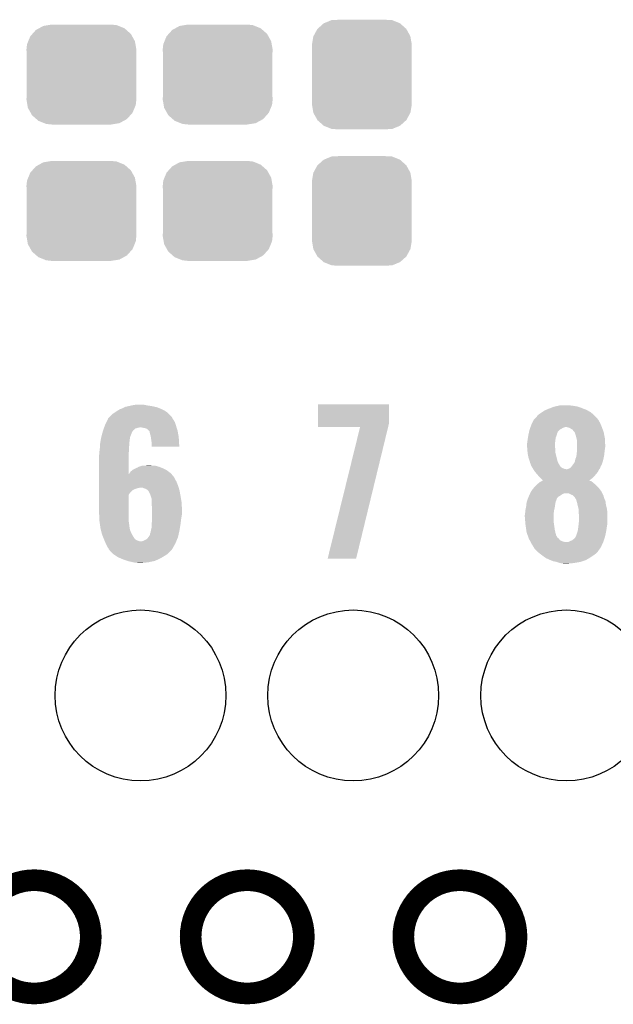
# Model space of a CAD drawing. Extents: x -1.3 to 24.2, y -3.9 to 39.2.
# Tile 30 of 34: x 12.8 to 17, y 24.4 to 31.3. Entities that reach past the tile are written whole.
import ezdxf

# ---------------------------------------------------------------- set-up
doc = ezdxf.new("R2010")
doc.units = 0
doc.layers.get('0').update_dxf_attribs({"linetype": 'CONTINUOUS'})
for name, color, linetype in [('COMPASS_9_CLICK_V101_GKO', 5, 'CONTINUOUS'), ('COMPASS_9_CLICK_V101_GTO', 14, 'CONTINUOUS'), ('COMPASS_9_CLICK_V101_GTS', 12, 'CONTINUOUS')]:
    doc.layers.add(name, color=color, linetype=linetype)

# ---------------------------------------------------------------- blocks, each defined once
blk = doc.blocks.new('CUSTOM_66')
for points in [[(-0.312264, 0.321732), (-0.26893, 0.360448), (0.312592, 0.321732), (0.268592, 0.360448)], [(-0.26893, 0.360448), (-0.267216, 0.361152), (0.268592, 0.360448), (0.26779, 0.361152)], [(-0.267216, 0.361152), (-0.213724, 0.383108), (0.26779, 0.361152), (0.21312, 0.383108)], [(-0.213724, 0.383108), (-0.20803, 0.383392), (0.21312, 0.383108), (0.212412, 0.383392)], [(-0.20803, 0.383392), (-0.154122, 0.38608), (0.212412, 0.383392), (0.154132, 0.38608)], [(-0.341452, 0.269636), (-0.313432, 0.320688), (0.341702, 0.269636), (0.313176, 0.320688)], [(-0.313432, 0.320688), (-0.312264, 0.321732), (0.313176, 0.320688), (0.312592, 0.321732)], [(-0.35179, 0.21082), (-0.342144, 0.268372), (0.35179, 0.21082), (0.34192, 0.268372)], [(-0.35179, 0.20955), (-0.35179, 0.21082), (0.35179, 0.20955), (0.35179, 0.21082)], [(-0.35179, -0.20955), (-0.35179, 0.20955), (0.35179, -0.20955), (0.35179, 0.20955)], [(-0.342144, 0.268372), (-0.341452, 0.269636), (0.34192, 0.268372), (0.341702, 0.269636)], [(-0.35179, -0.21082), (-0.35179, -0.20955), (0.35179, -0.21082), (0.35179, -0.20955)], [(-0.34192, -0.268358), (-0.35179, -0.21082), (0.342148, -0.268358), (0.35179, -0.21082)], [(-0.341702, -0.269636), (-0.34192, -0.268358), (0.341446, -0.269636), (0.342148, -0.268358)], [(-0.313184, -0.320676), (-0.341702, -0.269636), (0.31344, -0.320676), (0.341446, -0.269636)], [(-0.312594, -0.321732), (-0.313184, -0.320676), (0.312258, -0.321732), (0.31344, -0.320676)], [(-0.268602, -0.36044), (-0.312594, -0.321732), (0.26894, -0.36044), (0.312258, -0.321732)], [(-0.267792, -0.361154), (-0.268602, -0.36044), (0.2672, -0.361154), (0.26894, -0.36044)], [(-0.213136, -0.383104), (-0.267792, -0.361154), (0.213734, -0.383104), (0.2672, -0.361154)], [(-0.212414, -0.383394), (-0.213136, -0.383104), (0.207926, -0.383394), (0.213734, -0.383104)], [(-0.154122, -0.38608), (-0.212414, -0.383394), (0.154132, -0.38608), (0.207926, -0.383394)]]:
    blk.add_solid(points)
blk = doc.blocks.new('CUSTOM_67')
for points in [[(-0.268438, 0.342124), (-0.233628, 0.347838), (0.2622, 0.342124), (0.247972, 0.347838)], [(-0.233628, 0.347838), (-0.20955, 0.35179), (0.247972, 0.347838), (0.20955, 0.35179)], [(-0.360486, 0.26887), (-0.34504, 0.286174), (0.357822, 0.26887), (0.348152, 0.286174)], [(-0.34504, 0.286174), (-0.320744, 0.31339), (0.348152, 0.286174), (0.317222, 0.31339)], [(-0.320744, 0.31339), (-0.298526, 0.325596), (0.317222, 0.31339), (0.30335, 0.325596)], [(-0.298526, 0.325596), (-0.268438, 0.342124), (0.30335, 0.325596), (0.2622, 0.342124)], [(-0.38735, 0.17526), (-0.383124, 0.213652), (0.38735, 0.17526), (0.380766, 0.213652)], [(-0.383124, 0.213652), (-0.37475, 0.234078), (0.380766, 0.213652), (0.377262, 0.234078)], [(-0.37475, 0.234078), (-0.360486, 0.26887), (0.377262, 0.234078), (0.357822, 0.26887)], [(-0.38608, 0.154124), (-0.38735, 0.17526), (0.38608, 0.154124), (0.38735, 0.17526)], [(-0.38608, -0.154124), (-0.38608, 0.154124), (0.38608, -0.154124), (0.38608, 0.154124)], [(-0.38735, -0.17526), (-0.38608, -0.154124), (0.38735, -0.17526), (0.38608, -0.154124)], [(-0.380764, -0.213652), (-0.38735, -0.17526), (0.383124, -0.213652), (0.38735, -0.17526)], [(-0.377262, -0.234078), (-0.380764, -0.213652), (0.374748, -0.234078), (0.383124, -0.213652)], [(-0.35782, -0.26887), (-0.377262, -0.234078), (0.360486, -0.26887), (0.374748, -0.234078)], [(-0.348152, -0.286174), (-0.35782, -0.26887), (0.345038, -0.286174), (0.360486, -0.26887)], [(-0.31722, -0.31339), (-0.348152, -0.286174), (0.320744, -0.31339), (0.345038, -0.286174)], [(-0.30335, -0.325596), (-0.31722, -0.31339), (0.298524, -0.325596), (0.320744, -0.31339)], [(-0.262198, -0.342124), (-0.30335, -0.325596), (0.268438, -0.342124), (0.298524, -0.325596)], [(-0.247972, -0.347838), (-0.262198, -0.342124), (0.233626, -0.347838), (0.268438, -0.342124)], [(-0.20955, -0.35179), (-0.247972, -0.347838), (0.20955, -0.35179), (0.233626, -0.347838)]]:
    blk.add_solid(points)
blk = doc.blocks.new('ROUND_27')
blk.add_circle((0, 0), 0.602)

msp = doc.modelspace()

# ---------------------------------------------------------------- linework, layer by layer
at = {"layer": 'COMPASS_9_CLICK_V101_GKO', "const_width": 0.1524}
for points in [[(12.53236, 24.892, 1), (13.32992, 24.892, 1)], [(14.0335, 24.892, 1), (14.83106, 24.892, 1)], [(15.5321, 24.892, 1), (16.32966, 24.892, 1)]]:
    msp.add_lwpolyline(points, format="xyb", close=True, dxfattribs=at)
at = {"layer": 'COMPASS_9_CLICK_V101_GTO'}
for points in [[(13.573762, 28.623262), (13.596616, 28.62834), (13.782874, 28.623262), (13.75918, 28.62834)], [(13.596616, 28.62834), (13.61948, 28.63342), (13.75918, 28.62834), (13.72616, 28.63342)], [(13.61948, 28.63342), (13.647422, 28.6385), (13.72616, 28.63342), (13.700762, 28.6385)], [(14.930122, 28.503878), (14.930142, 28.641016), (15.4305, 28.503878), (15.4305, 28.641016)], [(14.930142, 28.641016), (14.930144, 28.64104), (15.4305, 28.641016), (14.930144, 28.64104)], [(16.602068, 28.625798), (16.623666, 28.63088), (16.756382, 28.625798), (16.7259, 28.63088)], [(16.623666, 28.63088), (16.634462, 28.63342), (16.7259, 28.63088), (16.703038, 28.63342)], [(13.464538, 28.554678), (13.47724, 28.56738), (13.898882, 28.554678), (13.88618, 28.56738)], [(13.47724, 28.56738), (13.48232, 28.57246), (13.88618, 28.56738), (13.880536, 28.57246)], [(13.48232, 28.57246), (13.50518, 28.5877), (13.880536, 28.57246), (13.8636, 28.5877)], [(13.50518, 28.5877), (13.509166, 28.590238), (13.8636, 28.5877), (13.860778, 28.590238)], [(13.509166, 28.590238), (13.533116, 28.60548), (13.860778, 28.590238), (13.83248, 28.60548)], [(13.533116, 28.60548), (13.53989, 28.60802), (13.83248, 28.60548), (13.827762, 28.60802)], [(13.53989, 28.60802), (13.55344, 28.6131), (13.827762, 28.60802), (13.814552, 28.6131)], [(13.55344, 28.6131), (13.568674, 28.620718), (13.814552, 28.6131), (13.794742, 28.620718)], [(13.568674, 28.620718), (13.573762, 28.623262), (13.794742, 28.620718), (13.782874, 28.623262)], [(16.465434, 28.54706), (16.476978, 28.55976), (16.89354, 28.54706), (16.88084, 28.55976)], [(16.476978, 28.55976), (16.476982, 28.559764), (16.88084, 28.55976), (16.880836, 28.559764)], [(16.476982, 28.559764), (16.479524, 28.564838), (16.880836, 28.559764), (16.875254, 28.564838)], [(16.479524, 28.564838), (16.48968, 28.57246), (16.875254, 28.564838), (16.866868, 28.57246)], [(16.48968, 28.57246), (16.508726, 28.585158), (16.866868, 28.57246), (16.852898, 28.585158)], [(16.508726, 28.585158), (16.527778, 28.59786), (16.852898, 28.585158), (16.829316, 28.59786)], [(16.527778, 28.59786), (16.53997, 28.60294), (16.829316, 28.59786), (16.819882, 28.60294)], [(16.53997, 28.60294), (16.55826, 28.61056), (16.819882, 28.60294), (16.80007, 28.61056)], [(16.55826, 28.61056), (16.571468, 28.61564), (16.80007, 28.61056), (16.78686, 28.61564)], [(16.571468, 28.61564), (16.591282, 28.62326), (16.78686, 28.61564), (16.763998, 28.62326)], [(16.591282, 28.62326), (16.602068, 28.625798), (16.763998, 28.62326), (16.756382, 28.625798)], [(13.427036, 28.4861), (13.43152, 28.4988), (13.9319, 28.4861), (13.927668, 28.4988)], [(13.43152, 28.4988), (13.44041, 28.516582), (13.927668, 28.4988), (13.92174, 28.516582)], [(13.44041, 28.516582), (13.450568, 28.5369), (13.92174, 28.516582), (13.90904, 28.5369)], [(13.450568, 28.5369), (13.45184, 28.539444), (13.90904, 28.5369), (13.907588, 28.539444)], [(13.45184, 28.539444), (13.451846, 28.541986), (13.907588, 28.539444), (13.906134, 28.541986)], [(13.451846, 28.541986), (13.464538, 28.554678), (13.906134, 28.541986), (13.898882, 28.554678)], [(14.93012, 28.481044), (14.930122, 28.503878), (15.424942, 28.481044), (15.4305, 28.503878)], [(16.428358, 28.48102), (16.4338, 28.49626), (16.930582, 28.48102), (16.924232, 28.49626)], [(16.4338, 28.49626), (16.44015, 28.50896), (16.924232, 28.49626), (16.91894, 28.50896)], [(16.44015, 28.50896), (16.451582, 28.531818), (16.91894, 28.50896), (16.906242, 28.531818)], [(16.451582, 28.531818), (16.465434, 28.54706), (16.906242, 28.531818), (16.89354, 28.54706)], [(13.40358, 28.4099), (13.410634, 28.4353), (13.60678, 28.4099), (13.61694, 28.4353)], [(13.410634, 28.4353), (13.41275, 28.442918), (13.61694, 28.4353), (13.61948, 28.442918)], [(13.41275, 28.442918), (13.414162, 28.447996), (13.61948, 28.442918), (13.622018, 28.447996)], [(13.414162, 28.447996), (13.415574, 28.453082), (13.622018, 28.447996), (13.627098, 28.453082)], [(13.415574, 28.453082), (13.41628, 28.45562), (13.627098, 28.453082), (13.628368, 28.45562)], [(13.41628, 28.45562), (13.417174, 28.458156), (13.628368, 28.45562), (13.629638, 28.458156)], [(13.417174, 28.458156), (13.421658, 28.470858), (13.629638, 28.458156), (13.644878, 28.470858)], [(13.421658, 28.470858), (13.42345, 28.47594), (13.644878, 28.470858), (13.66266, 28.47594)], [(13.42345, 28.47594), (13.424348, 28.47848), (13.66266, 28.47594), (13.675358, 28.47848)], [(13.424348, 28.47848), (13.427036, 28.4861), (13.934246, 28.47848), (13.9319, 28.4861)], [(13.69822, 28.47594), (13.682978, 28.47848), (13.935028, 28.47594), (13.934246, 28.47848)], [(13.71092, 28.4734), (13.69822, 28.47594), (13.935808, 28.4734), (13.935028, 28.47594)], [(13.72108, 28.470862), (13.71092, 28.4734), (13.93659, 28.470862), (13.935808, 28.4734)], [(13.731238, 28.46324), (13.72108, 28.470862), (13.938934, 28.46324), (13.93659, 28.470862)], [(13.7414, 28.45308), (13.731238, 28.46324), (13.94206, 28.45308), (13.938934, 28.46324)], [(13.743934, 28.450546), (13.7414, 28.45308), (13.942508, 28.450546), (13.94206, 28.45308)], [(13.74394, 28.448002), (13.743934, 28.450546), (13.942958, 28.448002), (13.942508, 28.450546)], [(13.74648, 28.435302), (13.74394, 28.448002), (13.945198, 28.435302), (13.942958, 28.448002)], [(13.751558, 28.420062), (13.74648, 28.435302), (13.947888, 28.420062), (13.945198, 28.435302)], [(13.753012, 28.4099), (13.751558, 28.420062), (13.94968, 28.4099), (13.947888, 28.420062)], [(15.22727, 28.48102), (14.93012, 28.481044), (15.424936, 28.48102), (15.424942, 28.481044)], [(14.998706, 27.553948), (15.22727, 28.48102), (15.199346, 27.553948), (15.424936, 28.48102)], [(16.410092, 28.407362), (16.41221, 28.420062), (16.606522, 28.407362), (16.6116, 28.420062)], [(16.41221, 28.420062), (16.41348, 28.42768), (16.6116, 28.420062), (16.613504, 28.42768)], [(16.41348, 28.42768), (16.414064, 28.430218), (16.613504, 28.42768), (16.61414, 28.430218)], [(16.414064, 28.430218), (16.415824, 28.43784), (16.61414, 28.430218), (16.61668, 28.43784)], [(16.415824, 28.43784), (16.416998, 28.442924), (16.61668, 28.43784), (16.61922, 28.442924)], [(16.416998, 28.442924), (16.417584, 28.445466), (16.61922, 28.442924), (16.619224, 28.445466)], [(16.417584, 28.445466), (16.420516, 28.458162), (16.619224, 28.445466), (16.629382, 28.458162)], [(16.420516, 28.458162), (16.421102, 28.4607), (16.629382, 28.458162), (16.632766, 28.4607)], [(16.421102, 28.4607), (16.422916, 28.46578), (16.632766, 28.4607), (16.639544, 28.46578)], [(16.422916, 28.46578), (16.42473, 28.470862), (16.639544, 28.46578), (16.649702, 28.470862)], [(16.42473, 28.470862), (16.426544, 28.475942), (16.649702, 28.470862), (16.657322, 28.475942)], [(16.426544, 28.475942), (16.42745, 28.47848), (16.657322, 28.475942), (16.667478, 28.47848)], [(16.42745, 28.47848), (16.428358, 28.48102), (16.667478, 28.47848), (16.675104, 28.48102)], [(16.692874, 28.47848), (16.680178, 28.48102), (16.93164, 28.47848), (16.930582, 28.48102)], [(16.692882, 28.478478), (16.692874, 28.47848), (16.931642, 28.478478), (16.93164, 28.47848)], [(16.705582, 28.4734), (16.692882, 28.478478), (16.933456, 28.4734), (16.931642, 28.478478)], [(16.72336, 28.463236), (16.705582, 28.4734), (16.937084, 28.463236), (16.933456, 28.4734)], [(16.73352, 28.45054), (16.72336, 28.463236), (16.94162, 28.45054), (16.937084, 28.463236)], [(16.7386, 28.445454), (16.73352, 28.45054), (16.943436, 28.445454), (16.94162, 28.45054)], [(16.739616, 28.442918), (16.7386, 28.445454), (16.94434, 28.442918), (16.943436, 28.445454)], [(16.743682, 28.43276), (16.739616, 28.442918), (16.946246, 28.43276), (16.94434, 28.442918)], [(16.74876, 28.41498), (16.743682, 28.43276), (16.94958, 28.41498), (16.946246, 28.43276)], [(13.394212, 28.338778), (13.395482, 28.3591), (13.59916, 28.338778), (13.6017, 28.3591)], [(13.395482, 28.3591), (13.39596, 28.366722), (13.6017, 28.3591), (13.6017, 28.366722)], [(13.39596, 28.366722), (13.396854, 28.371798), (13.6017, 28.366722), (13.6017, 28.371798)], [(13.396854, 28.371798), (13.399096, 28.384498), (13.6017, 28.371798), (13.60424, 28.384498)], [(13.399096, 28.384498), (13.40044, 28.392118), (13.60424, 28.384498), (13.60424, 28.392118)], [(13.40044, 28.392118), (13.403578, 28.409896), (13.60424, 28.392118), (13.60678, 28.409896)], [(13.403578, 28.409896), (13.40358, 28.4099), (13.60678, 28.409896), (13.60678, 28.4099)], [(13.75664, 28.3845), (13.753012, 28.4099), (13.951018, 28.3845), (13.94968, 28.4099)], [(13.75918, 28.369262), (13.75664, 28.3845), (13.95182, 28.369262), (13.951018, 28.3845)], [(13.75918, 28.36164), (13.75918, 28.369262), (13.95222, 28.36164), (13.95182, 28.369262)], [(13.75918, 28.343884), (13.75918, 28.36164), (13.95473, 28.343884), (13.95222, 28.36164)], [(16.40332, 28.364182), (16.405224, 28.3718), (16.60144, 28.364182), (16.60144, 28.3718)], [(16.40332, 28.351478), (16.40332, 28.364182), (16.60144, 28.351478), (16.60144, 28.364182)], [(16.404494, 28.336242), (16.40332, 28.351478), (16.60144, 28.336242), (16.60144, 28.351478)], [(16.405224, 28.3718), (16.40586, 28.374342), (16.60144, 28.3718), (16.601756, 28.374342)], [(16.40586, 28.374342), (16.407834, 28.39212), (16.601756, 28.374342), (16.60398, 28.39212)], [(16.407834, 28.39212), (16.4084, 28.3972), (16.60398, 28.39212), (16.604826, 28.3972)], [(16.4084, 28.3972), (16.410092, 28.407362), (16.604826, 28.3972), (16.606522, 28.407362)], [(16.751936, 28.40228), (16.74876, 28.41498), (16.95196, 28.40228), (16.94958, 28.41498)], [(16.75638, 28.384498), (16.751936, 28.40228), (16.952948, 28.384498), (16.95196, 28.40228)], [(16.75638, 28.356562), (16.75638, 28.384498), (16.9545, 28.356562), (16.952948, 28.384498)], [(16.75638, 28.34132), (16.75638, 28.356562), (16.9545, 28.34132), (16.9545, 28.356562)], [(13.38834, 28.282902), (13.389864, 28.290522), (13.596622, 28.282902), (13.59662, 28.290522)], [(13.38834, 28.150838), (13.38834, 28.282902), (13.596652, 28.150838), (13.596622, 28.282902)], [(13.389864, 28.290522), (13.39088, 28.295602), (13.59662, 28.290522), (13.597128, 28.295602)], [(13.39088, 28.3083), (13.391968, 28.31592), (13.598396, 28.3083), (13.59916, 28.31592)], [(13.39088, 28.295602), (13.39088, 28.3083), (13.597128, 28.295602), (13.598396, 28.3083)], [(13.391968, 28.31592), (13.39342, 28.32608), (13.59916, 28.31592), (13.59916, 28.32608)], [(13.39342, 28.32608), (13.394212, 28.338778), (13.59916, 28.32608), (13.59916, 28.338778)], [(13.954732, 28.34386), (13.75918, 28.343884), (13.954732, 28.34386), (13.95473, 28.343884)], [(16.405274, 28.326082), (16.404494, 28.336242), (16.60398, 28.326082), (16.60144, 28.336242)], [(16.40586, 28.31846), (16.405274, 28.326082), (16.60398, 28.31846), (16.60398, 28.326082)], [(16.407892, 28.298142), (16.40586, 28.31846), (16.60398, 28.298142), (16.60398, 28.31846)], [(16.4084, 28.293058), (16.407892, 28.298142), (16.605252, 28.293058), (16.60398, 28.298142)], [(16.41348, 28.267662), (16.4084, 28.293058), (16.6116, 28.267662), (16.605252, 28.293058)], [(16.752144, 28.280362), (16.75384, 28.2956), (16.94688, 28.280362), (16.948572, 28.2956)], [(16.75384, 28.2956), (16.754602, 28.30322), (16.948572, 28.2956), (16.94942, 28.30322)], [(16.754602, 28.30322), (16.75638, 28.321), (16.94942, 28.30322), (16.951642, 28.321)], [(16.75638, 28.32354), (16.75638, 28.34132), (16.95196, 28.32354), (16.9545, 28.34132)], [(16.75638, 28.321), (16.75638, 28.32354), (16.951642, 28.321), (16.95196, 28.32354)], [(16.4211, 28.2448), (16.41348, 28.267662), (16.617316, 28.2448), (16.6116, 28.267662)], [(16.423276, 28.237184), (16.4211, 28.2448), (16.619218, 28.237184), (16.617316, 28.2448)], [(16.426178, 28.22702), (16.423276, 28.237184), (16.624762, 28.22702), (16.619218, 28.237184)], [(16.431258, 28.214322), (16.426178, 28.22702), (16.631688, 28.214322), (16.624762, 28.22702)], [(16.43253, 28.209242), (16.431258, 28.214322), (16.634458, 28.209242), (16.631688, 28.214322)], [(16.718278, 28.204162), (16.733518, 28.22448), (16.924018, 28.204162), (16.93305, 28.22448)], [(16.733518, 28.22448), (16.734786, 28.227018), (16.93305, 28.22448), (16.93418, 28.227018)], [(16.734786, 28.227018), (16.741138, 28.239718), (16.93418, 28.227018), (16.937642, 28.239718)], [(16.741138, 28.239718), (16.74368, 28.254958), (16.937642, 28.239718), (16.941798, 28.254958)], [(16.74368, 28.25496), (16.751298, 28.272738), (16.9418, 28.25496), (16.945354, 28.272738)], [(16.74368, 28.254958), (16.74368, 28.25496), (16.941798, 28.254958), (16.9418, 28.25496)], [(16.751298, 28.272738), (16.752144, 28.280362), (16.945354, 28.272738), (16.94688, 28.280362)], [(13.38834, 28.127958), (13.38834, 28.150838), (13.916662, 28.127958), (13.897942, 28.150838)], [(13.596652, 28.150838), (13.6017, 28.153366), (13.897942, 28.150838), (13.895874, 28.153366)], [(13.6017, 28.153366), (13.60322, 28.155898), (13.895874, 28.153366), (13.893802, 28.155898)], [(13.60322, 28.155898), (13.609322, 28.166062), (13.893802, 28.155898), (13.879826, 28.166062)], [(13.609322, 28.166062), (13.62117, 28.176218), (13.879826, 28.166062), (13.865858, 28.176218)], [(13.62117, 28.176218), (13.627104, 28.181302), (13.865858, 28.176218), (13.855694, 28.181302)], [(13.627104, 28.181302), (13.647422, 28.19146), (13.855694, 28.181302), (13.83538, 28.19146)], [(13.647422, 28.19146), (13.652504, 28.194), (13.83538, 28.19146), (13.829032, 28.194)], [(13.652504, 28.194), (13.655044, 28.194002), (13.829032, 28.194), (13.829026, 28.194002)], [(13.655044, 28.194002), (13.660122, 28.196542), (13.829026, 28.194002), (13.822678, 28.196542)], [(13.660122, 28.196542), (13.667736, 28.20162), (13.822678, 28.196542), (13.809982, 28.20162)], [(13.667736, 28.20162), (13.66774, 28.201622), (13.809982, 28.20162), (13.809976, 28.201622)], [(13.66774, 28.201622), (13.677898, 28.20416), (13.809976, 28.201622), (13.80067, 28.20416)], [(13.677898, 28.20416), (13.693144, 28.20924), (13.80067, 28.20416), (13.782044, 28.20924)], [(13.70838, 28.20924), (13.741372, 28.211778), (13.759184, 28.20924), (13.751562, 28.211778)], [(13.741372, 28.211778), (13.741398, 28.21178), (13.751562, 28.211778), (13.741398, 28.21178)], [(16.433796, 28.20418), (16.43253, 28.209242), (16.638256, 28.20418), (16.634458, 28.209242)], [(16.436324, 28.20416), (16.433796, 28.20418), (16.638272, 28.20416), (16.638256, 28.20418)], [(16.439148, 28.199084), (16.436324, 28.20416), (16.642078, 28.199084), (16.638272, 28.20416)], [(16.443388, 28.19146), (16.439148, 28.199084), (16.654776, 28.19146), (16.642078, 28.199084)], [(16.446212, 28.186382), (16.443388, 28.19146), (16.667478, 28.186382), (16.654776, 28.19146)], [(16.447626, 28.18384), (16.446212, 28.186382), (16.680178, 28.18384), (16.667478, 28.186382)], [(16.449038, 28.1813), (16.447626, 28.18384), (16.91132, 28.1813), (16.913226, 28.18384)], [(16.44904, 28.181298), (16.449038, 28.1813), (16.91132, 28.181298), (16.91132, 28.1813)], [(16.459924, 28.166062), (16.44904, 28.181298), (16.9037, 28.166062), (16.91132, 28.181298)], [(16.46174, 28.163518), (16.459924, 28.166062), (16.901664, 28.163518), (16.9037, 28.166062)], [(16.470448, 28.15336), (16.46174, 28.163518), (16.89354, 28.15336), (16.901664, 28.163518)], [(16.47698, 28.14574), (16.470448, 28.15336), (16.887008, 28.14574), (16.89354, 28.15336)], [(16.485448, 28.13558), (16.47698, 28.14574), (16.878302, 28.13558), (16.887008, 28.14574)], [(16.685256, 28.18384), (16.692882, 28.18638), (16.913226, 28.18384), (16.91513, 28.18638)], [(16.692882, 28.18638), (16.705564, 28.191456), (16.91513, 28.18638), (16.918938, 28.191456)], [(16.705564, 28.191456), (16.705574, 28.19146), (16.918938, 28.191456), (16.918938, 28.19146)], [(16.705574, 28.19146), (16.71573, 28.201614), (16.918938, 28.19146), (16.921478, 28.201614)], [(16.71573, 28.201614), (16.718278, 28.20416), (16.921478, 28.201614), (16.924016, 28.20416)], [(16.718278, 28.20416), (16.718278, 28.204162), (16.924016, 28.20416), (16.924018, 28.204162)], [(13.38834, 28.112722), (13.38834, 28.127958), (13.92428, 28.112722), (13.916662, 28.127958)], [(13.38834, 28.09494), (13.38834, 28.112722), (13.93444, 28.09494), (13.92428, 28.112722)], [(13.38834, 28.069542), (13.38834, 28.09494), (13.9446, 28.069542), (13.93444, 28.09494)], [(16.459198, 28.06192), (16.47444, 28.07716), (16.89862, 28.06192), (16.88338, 28.07716)], [(16.47444, 28.07716), (16.477404, 28.079702), (16.88338, 28.07716), (16.880838, 28.079702)], [(16.477404, 28.079702), (16.492218, 28.0924), (16.880838, 28.079702), (16.8656, 28.0924)], [(16.48968, 28.1305), (16.485448, 28.13558), (16.87322, 28.1305), (16.878302, 28.13558)], [(16.49984, 28.12034), (16.48968, 28.1305), (16.863058, 28.12034), (16.87322, 28.1305)], [(16.492218, 28.0924), (16.492222, 28.092402), (16.8656, 28.0924), (16.865598, 28.092402)], [(16.492222, 28.092402), (16.505914, 28.100018), (16.865598, 28.092402), (16.855444, 28.100018)], [(16.507458, 28.112722), (16.49984, 28.12034), (16.852924, 28.112722), (16.863058, 28.12034)], [(16.505914, 28.100018), (16.51048, 28.102558), (16.855444, 28.100018), (16.845286, 28.102558)], [(16.515072, 28.107642), (16.507458, 28.112722), (16.846166, 28.107642), (16.852924, 28.112722)], [(16.51048, 28.102558), (16.515014, 28.10508), (16.845286, 28.102558), (16.84276, 28.10508)], [(16.515014, 28.10508), (16.51508, 28.105116), (16.84276, 28.10508), (16.842806, 28.105116)], [(16.51508, 28.105116), (16.515072, 28.107642), (16.842806, 28.105116), (16.846166, 28.107642)], [(13.38834, 28.0543), (13.38834, 28.069542), (13.94929, 28.0543), (13.9446, 28.069542)], [(13.38834, 28.05176), (13.38834, 28.0543), (13.665198, 28.05176), (13.677902, 28.0543)], [(13.38834, 28.046682), (13.38834, 28.05176), (13.64742, 28.046682), (13.665198, 28.05176)], [(13.38834, 28.03906), (13.38834, 28.046682), (13.62964, 28.03906), (13.64742, 28.046682)], [(13.38834, 28.036522), (13.38834, 28.03906), (13.624566, 28.036522), (13.62964, 28.03906)], [(13.38834, 28.018742), (13.38834, 28.036522), (13.606782, 28.018742), (13.624566, 28.036522)], [(13.38834, 28.003508), (13.38834, 28.018742), (13.596624, 28.003508), (13.606782, 28.018742)], [(13.705842, 28.04922), (13.695676, 28.0543), (13.950854, 28.04922), (13.94929, 28.0543)], [(13.721084, 28.044138), (13.705842, 28.04922), (13.952418, 28.044138), (13.950854, 28.04922)], [(13.730606, 28.03652), (13.721084, 28.044138), (13.95476, 28.03652), (13.952418, 28.044138)], [(13.73378, 28.03398), (13.730606, 28.03652), (13.955238, 28.03398), (13.95476, 28.03652)], [(13.736322, 28.031434), (13.73378, 28.03398), (13.955714, 28.031434), (13.955238, 28.03398)], [(13.74648, 28.01112), (13.736322, 28.031434), (13.959524, 28.01112), (13.955714, 28.031434)], [(13.752196, 27.99588), (13.74648, 28.01112), (13.96238, 27.99588), (13.959524, 28.01112)], [(16.41907, 28.00096), (16.421104, 28.006038), (16.64208, 28.00096), (16.64885, 28.006038)], [(16.421104, 28.006038), (16.423636, 28.00858), (16.64885, 28.006038), (16.65224, 28.00858)], [(16.423636, 28.00858), (16.42364, 28.008584), (16.65224, 28.00858), (16.65225, 28.008584)], [(16.42364, 28.008584), (16.425332, 28.01366), (16.65225, 28.008584), (16.664944, 28.01366)], [(16.425332, 28.01366), (16.42618, 28.016202), (16.934182, 28.01366), (16.93291, 28.016202)], [(16.42618, 28.016202), (16.433796, 28.028898), (16.93291, 28.016202), (16.92656, 28.028898)], [(16.433796, 28.028898), (16.433798, 28.0289), (16.92656, 28.028898), (16.92656, 28.0289)], [(16.433798, 28.0289), (16.44396, 28.044142), (16.92656, 28.0289), (16.915128, 28.044142)], [(16.44396, 28.044142), (16.44831, 28.049218), (16.915128, 28.044142), (16.91132, 28.049218)], [(16.44831, 28.049218), (16.459198, 28.06192), (16.91132, 28.049218), (16.89862, 28.06192)], [(16.697964, 28.013658), (16.68018, 28.01366), (16.934184, 28.013658), (16.934182, 28.01366)], [(16.7132, 28.00604), (16.697964, 28.013658), (16.937994, 28.00604), (16.934184, 28.013658)], [(16.719542, 28.003502), (16.7132, 28.00604), (16.939262, 28.003502), (16.937994, 28.00604)], [(13.38834, 27.87904), (13.38834, 28.003508), (13.59662, 27.87904), (13.596624, 28.003508)], [(13.7541, 27.990798), (13.752196, 27.99588), (13.963228, 27.990798), (13.96238, 27.99588)], [(13.75664, 27.980638), (13.7541, 27.990798), (13.964922, 27.980638), (13.963228, 27.990798)], [(13.75918, 27.975556), (13.75664, 27.980638), (13.965768, 27.975556), (13.964922, 27.980638)], [(13.75918, 27.950158), (13.75918, 27.975556), (13.97, 27.950158), (13.965768, 27.975556)], [(13.75918, 27.93746), (13.75918, 27.950158), (13.970636, 27.93746), (13.97, 27.950158)], [(13.76172, 27.904442), (13.75918, 27.93746), (13.972286, 27.904442), (13.970636, 27.93746)], [(16.398932, 27.93238), (16.400318, 27.94762), (16.60144, 27.93238), (16.60398, 27.94762)], [(16.400318, 27.94762), (16.400782, 27.952702), (16.60398, 27.94762), (16.60525, 27.952702)], [(16.400782, 27.952702), (16.402628, 27.957782), (16.60525, 27.952702), (16.60652, 27.957782)], [(16.402628, 27.957782), (16.404476, 27.962864), (16.60652, 27.957782), (16.60906, 27.962864)], [(16.404476, 27.962864), (16.4054, 27.965404), (16.60906, 27.962864), (16.609062, 27.965404)], [(16.4054, 27.965404), (16.41094, 27.98064), (16.609062, 27.965404), (16.615594, 27.98064)], [(16.41094, 27.98064), (16.411956, 27.983182), (16.615594, 27.98064), (16.616684, 27.983182)], [(16.411956, 27.983182), (16.416022, 27.993342), (16.616684, 27.983182), (16.629382, 27.993342)], [(16.416022, 27.993342), (16.41907, 28.00096), (16.629382, 27.993342), (16.64208, 28.00096)], [(16.7259, 28.000956), (16.719542, 28.003502), (16.941802, 28.000956), (16.939262, 28.003502)], [(16.725904, 28.000954), (16.7259, 28.000956), (16.941802, 28.000954), (16.941802, 28.000956)], [(16.736056, 27.990802), (16.725904, 28.000954), (16.94434, 27.990802), (16.941802, 28.000954)], [(16.73606, 27.990798), (16.736056, 27.990802), (16.944342, 27.990798), (16.94434, 27.990802)], [(16.74368, 27.980636), (16.73606, 27.990798), (16.94773, 27.980636), (16.944342, 27.990798)], [(16.74622, 27.975562), (16.74368, 27.980636), (16.94942, 27.975562), (16.94773, 27.980636)], [(16.746222, 27.975558), (16.74622, 27.975562), (16.949422, 27.975558), (16.94942, 27.975562)], [(16.7513, 27.967936), (16.746222, 27.975558), (16.952688, 27.967936), (16.949422, 27.975558)], [(16.7513, 27.965396), (16.7513, 27.967936), (16.953776, 27.965396), (16.952688, 27.967936)], [(16.753478, 27.957776), (16.7513, 27.965396), (16.95704, 27.957776), (16.953776, 27.965396)], [(16.75638, 27.947622), (16.753478, 27.957776), (16.958056, 27.947622), (16.95704, 27.957776)], [(16.759768, 27.932378), (16.75638, 27.947622), (16.95958, 27.932378), (16.958056, 27.947622)], [(13.39088, 27.82062), (13.38834, 27.87904), (13.59662, 27.82062), (13.59662, 27.87904)], [(13.76172, 27.89936), (13.76172, 27.904442), (13.97254, 27.89936), (13.972286, 27.904442)], [(13.76172, 27.868878), (13.76172, 27.89936), (13.97254, 27.868878), (13.97254, 27.89936)], [(13.76172, 27.8384), (13.76172, 27.868878), (13.96746, 27.8384), (13.97254, 27.868878)], [(16.38808, 27.86126), (16.389168, 27.868878), (16.59128, 27.86126), (16.59128, 27.868878)], [(16.389168, 27.868878), (16.39062, 27.87904), (16.59128, 27.868878), (16.592408, 27.87904)], [(16.39062, 27.87904), (16.39203, 27.89174), (16.592408, 27.87904), (16.59382, 27.89174)], [(16.39203, 27.89174), (16.39316, 27.9019), (16.59382, 27.89174), (16.596076, 27.9019)], [(16.39316, 27.9019), (16.39598, 27.9146), (16.596076, 27.9019), (16.5989, 27.9146)], [(16.39598, 27.9146), (16.39824, 27.924762), (16.5989, 27.9146), (16.60035, 27.924762)], [(16.39824, 27.924762), (16.398932, 27.93238), (16.60035, 27.924762), (16.60144, 27.93238)], [(16.76146, 27.92476), (16.759768, 27.932378), (16.961658, 27.92476), (16.95958, 27.932378)], [(16.76654, 27.904438), (16.76146, 27.92476), (16.9672, 27.904438), (16.961658, 27.92476)], [(16.76654, 27.88666), (16.76654, 27.904438), (16.968682, 27.88666), (16.9672, 27.904438)], [(16.768128, 27.873962), (16.76654, 27.88666), (16.96974, 27.873962), (16.968682, 27.88666)], [(16.76908, 27.866338), (16.768128, 27.873962), (16.96974, 27.866338), (16.96974, 27.873962)], [(16.76908, 27.813), (16.76908, 27.866338), (16.96974, 27.813), (16.96974, 27.866338)], [(13.391606, 27.815544), (13.39088, 27.82062), (13.59662, 27.815544), (13.59662, 27.82062)], [(13.392696, 27.807922), (13.391606, 27.815544), (13.599158, 27.807922), (13.59662, 27.815544)], [(13.396324, 27.782518), (13.392696, 27.807922), (13.6017, 27.782518), (13.599158, 27.807922)], [(13.75918, 27.800302), (13.76172, 27.82824), (13.962696, 27.800302), (13.96619, 27.82824)], [(13.75918, 27.79776), (13.75918, 27.800302), (13.96238, 27.79776), (13.962696, 27.800302)], [(13.75918, 27.777438), (13.75918, 27.79776), (13.958992, 27.777438), (13.96238, 27.79776)], [(13.76172, 27.82824), (13.76172, 27.8384), (13.96619, 27.82824), (13.96746, 27.8384)], [(16.38808, 27.848558), (16.38808, 27.86126), (16.59128, 27.848558), (16.59128, 27.86126)], [(16.391172, 27.813002), (16.38808, 27.848558), (16.59128, 27.813002), (16.59128, 27.848558)], [(16.392498, 27.79776), (16.391172, 27.813002), (16.59382, 27.79776), (16.59128, 27.813002)], [(16.39316, 27.79014), (16.392498, 27.79776), (16.594774, 27.79014), (16.59382, 27.79776)], [(16.76654, 27.79014), (16.767668, 27.800298), (16.968046, 27.79014), (16.96974, 27.800298)], [(16.767668, 27.800298), (16.76908, 27.813), (16.96974, 27.800298), (16.96974, 27.813)], [(13.3985, 27.767282), (13.396324, 27.782518), (13.604472, 27.767282), (13.6017, 27.782518)], [(13.401676, 27.754582), (13.3985, 27.767282), (13.60678, 27.754582), (13.604472, 27.767282)], [(13.40866, 27.726642), (13.401676, 27.754582), (13.61948, 27.726642), (13.60678, 27.754582)], [(13.41882, 27.701242), (13.40866, 27.726642), (13.634718, 27.701242), (13.61948, 27.726642)], [(13.746476, 27.721552), (13.74648, 27.729176), (13.947982, 27.721552), (13.949678, 27.729176)], [(13.74648, 27.729176), (13.751558, 27.739338), (13.949678, 27.729176), (13.951936, 27.739338)], [(13.751558, 27.739338), (13.753676, 27.75204), (13.951936, 27.739338), (13.95476, 27.75204)], [(13.753676, 27.75204), (13.7541, 27.75458), (13.95476, 27.75204), (13.955182, 27.75458)], [(13.7541, 27.75458), (13.75918, 27.777438), (13.955182, 27.75458), (13.958992, 27.777438)], [(16.395066, 27.77744), (16.39316, 27.79014), (16.59636, 27.77744), (16.594774, 27.79014)], [(16.397734, 27.75966), (16.395066, 27.77744), (16.5989, 27.75966), (16.59636, 27.77744)], [(16.40078, 27.739342), (16.397734, 27.75966), (16.603416, 27.739342), (16.5989, 27.75966)], [(16.401678, 27.736798), (16.40078, 27.739342), (16.60398, 27.736798), (16.603416, 27.739342)], [(16.407952, 27.719024), (16.401678, 27.736798), (16.60906, 27.719024), (16.60398, 27.736798)], [(16.75384, 27.726638), (16.756382, 27.7368), (16.957038, 27.726638), (16.959072, 27.7368)], [(16.756382, 27.7368), (16.761458, 27.752038), (16.959072, 27.7368), (16.962118, 27.752038)], [(16.761458, 27.75204), (16.764, 27.76982), (16.96212, 27.75204), (16.964854, 27.76982)], [(16.761458, 27.752038), (16.761458, 27.75204), (16.962118, 27.752038), (16.96212, 27.75204)], [(16.764, 27.76982), (16.765904, 27.78506), (16.964854, 27.76982), (16.9672, 27.78506)], [(16.765904, 27.78506), (16.76654, 27.79014), (16.9672, 27.78506), (16.968046, 27.79014)], [(13.422884, 27.691084), (13.41882, 27.701242), (13.642338, 27.691084), (13.634718, 27.701242)], [(13.4239, 27.68854), (13.422884, 27.691084), (13.646576, 27.68854), (13.642338, 27.691084)], [(13.426018, 27.68346), (13.4239, 27.68854), (13.655036, 27.68346), (13.646576, 27.68854)], [(13.428134, 27.678382), (13.426018, 27.68346), (13.667738, 27.678382), (13.655036, 27.68346)], [(13.429192, 27.67584), (13.428134, 27.678382), (13.682978, 27.67584), (13.667738, 27.678382)], [(13.434486, 27.663138), (13.429192, 27.67584), (13.92682, 27.663138), (13.932048, 27.67584)], [(13.4366, 27.65806), (13.434486, 27.663138), (13.923962, 27.65806), (13.92682, 27.663138)], [(13.44676, 27.637742), (13.4366, 27.65806), (13.912534, 27.637742), (13.923962, 27.65806)], [(13.690596, 27.67584), (13.69568, 27.67838), (13.932048, 27.67584), (13.933094, 27.67838)], [(13.69568, 27.67838), (13.70838, 27.68346), (13.933094, 27.67838), (13.935186, 27.68346)], [(13.70838, 27.68346), (13.718536, 27.68854), (13.935186, 27.68346), (13.937278, 27.68854)], [(13.718536, 27.68854), (13.728698, 27.696158), (13.937278, 27.68854), (13.940414, 27.696158)], [(13.728698, 27.696158), (13.736318, 27.706318), (13.940414, 27.696158), (13.944598, 27.706318)], [(13.736318, 27.706318), (13.73632, 27.70632), (13.944598, 27.706318), (13.944598, 27.70632)], [(13.73632, 27.70632), (13.746476, 27.721552), (13.944598, 27.70632), (13.947982, 27.721552)], [(16.408848, 27.716486), (16.407952, 27.719024), (16.60906, 27.716486), (16.60906, 27.719024)], [(16.410642, 27.711402), (16.408848, 27.716486), (16.614136, 27.711402), (16.60906, 27.716486)], [(16.41333, 27.703788), (16.410642, 27.711402), (16.616678, 27.703788), (16.614136, 27.711402)], [(16.41602, 27.696162), (16.41333, 27.703788), (16.626838, 27.696162), (16.616678, 27.703788)], [(16.421438, 27.686004), (16.41602, 27.696162), (16.634458, 27.686004), (16.626838, 27.696162)], [(16.425504, 27.67838), (16.421438, 27.686004), (16.647156, 27.67838), (16.634458, 27.686004)], [(16.428212, 27.673302), (16.425504, 27.67838), (16.662398, 27.673302), (16.647156, 27.67838)], [(16.429568, 27.67076), (16.428212, 27.673302), (16.68018, 27.67076), (16.662398, 27.673302)], [(16.43634, 27.65806), (16.429568, 27.67076), (16.934686, 27.65806), (16.940614, 27.67076)], [(16.45041, 27.635198), (16.43634, 27.65806), (16.924018, 27.635198), (16.934686, 27.65806)], [(16.690336, 27.67076), (16.697958, 27.6733), (16.940614, 27.67076), (16.9418, 27.6733)], [(16.697958, 27.6733), (16.70812, 27.67838), (16.9418, 27.6733), (16.943386, 27.67838)], [(16.70812, 27.67838), (16.72082, 27.68346), (16.943386, 27.67838), (16.944974, 27.68346)], [(16.72082, 27.68346), (16.730978, 27.69108), (16.944974, 27.68346), (16.947356, 27.69108)], [(16.730978, 27.69108), (16.743678, 27.70378), (16.947356, 27.69108), (16.951324, 27.70378)], [(16.743678, 27.70378), (16.748758, 27.713938), (16.951324, 27.70378), (16.9545, 27.713938)], [(16.748758, 27.713938), (16.751298, 27.719016), (16.9545, 27.713938), (16.955514, 27.719016)], [(16.751298, 27.719016), (16.7513, 27.721556), (16.955514, 27.719016), (16.956022, 27.721556)], [(16.7513, 27.721556), (16.75384, 27.726638), (16.956022, 27.721556), (16.957038, 27.726638)], [(13.45184, 27.63012), (13.44676, 27.637742), (13.908246, 27.63012), (13.912534, 27.637742)], [(13.456914, 27.625046), (13.45184, 27.63012), (13.905392, 27.625046), (13.908246, 27.63012)], [(13.456918, 27.6225), (13.456914, 27.625046), (13.90396, 27.6225), (13.905392, 27.625046)], [(13.45692, 27.619964), (13.456918, 27.6225), (13.90269, 27.619964), (13.90396, 27.6225)], [(13.4591, 27.617422), (13.45692, 27.619964), (13.901418, 27.617422), (13.90269, 27.619964)], [(13.47216, 27.60218), (13.4591, 27.617422), (13.886178, 27.60218), (13.901418, 27.617422)], [(13.48486, 27.58948), (13.47216, 27.60218), (13.87348, 27.58948), (13.886178, 27.60218)], [(13.487398, 27.586942), (13.48486, 27.58948), (13.869672, 27.586942), (13.87348, 27.58948)], [(16.456658, 27.625042), (16.45041, 27.635198), (16.916986, 27.625042), (16.924018, 27.635198)], [(16.479522, 27.602178), (16.456658, 27.625042), (16.901158, 27.602178), (16.916986, 27.625042)], [(16.48206, 27.59964), (16.479522, 27.602178), (16.89862, 27.59964), (16.901158, 27.602178)], [(16.49476, 27.58948), (16.48206, 27.59964), (16.88846, 27.58948), (16.89862, 27.59964)], [(16.50746, 27.57932), (16.49476, 27.58948), (16.874236, 27.57932), (16.88846, 27.58948)], [(13.507158, 27.57424), (13.487398, 27.586942), (13.850622, 27.57424), (13.869672, 27.586942)], [(13.52296, 27.564082), (13.507158, 27.57424), (13.833206, 27.564082), (13.850622, 27.57424)], [(13.540744, 27.55646), (13.52296, 27.564082), (13.82014, 27.55646), (13.833206, 27.564082)], [(13.558522, 27.54884), (13.540744, 27.55646), (13.80381, 27.54884), (13.82014, 27.55646)], [(13.589002, 27.53868), (13.558522, 27.54884), (13.782038, 27.53868), (13.80381, 27.54884)], [(13.596622, 27.53614), (13.589002, 27.53868), (13.769972, 27.53614), (13.782038, 27.53868)], [(13.62964, 27.52852), (13.596622, 27.53614), (13.733778, 27.52852), (13.769972, 27.53614)], [(13.644878, 27.52598), (13.62964, 27.52852), (13.70838, 27.52598), (13.733778, 27.52852)], [(13.665198, 27.52344), (13.655038, 27.52598), (13.680442, 27.52344), (13.70838, 27.52598)], [(15.19934, 27.55392), (14.998706, 27.553948), (15.19934, 27.55392), (15.199346, 27.553948)], [(16.510954, 27.57678), (16.50746, 27.57932), (16.87068, 27.57678), (16.874236, 27.57932)], [(16.531912, 27.56154), (16.510954, 27.57678), (16.847822, 27.56154), (16.87068, 27.57678)], [(16.535402, 27.559002), (16.531912, 27.56154), (16.84347, 27.559002), (16.847822, 27.56154)], [(16.56334, 27.5463), (16.535402, 27.559002), (16.821696, 27.5463), (16.84347, 27.559002)], [(16.569692, 27.54376), (16.56334, 27.5463), (16.817342, 27.54376), (16.821696, 27.5463)], [(16.588738, 27.536142), (16.569692, 27.54376), (16.794486, 27.536142), (16.817342, 27.54376)], [(16.614138, 27.53106), (16.588738, 27.536142), (16.77924, 27.53106), (16.794486, 27.536142)], [(16.634456, 27.523442), (16.614138, 27.53106), (16.733532, 27.523442), (16.77924, 27.53106)], [(16.634472, 27.52344), (16.634456, 27.523442), (16.733522, 27.52344), (16.733532, 27.523442)], [(16.65478, 27.5209), (16.634472, 27.52344), (16.706852, 27.5209), (16.733522, 27.52344)], [(16.667478, 27.51836), (16.65478, 27.5209), (16.680182, 27.51836), (16.706852, 27.5209)]]:
    msp.add_solid(points, dxfattribs=at)

# ---------------------------------------------------------------- block references
at = {"layer": 'COMPASS_9_CLICK_V101_GTS'}
for name, p in [('CUSTOM_66', (15.24, 30.9626)), ('CUSTOM_67', (13.26388, 30.9626)), ('CUSTOM_67', (14.224, 30.9626)), ('CUSTOM_66', (15.24, 30.00248)), ('CUSTOM_67', (13.26388, 30.00248)), ('CUSTOM_67', (14.224, 30.00248)), ('ROUND_27', (13.68044, 26.59126)), ('ROUND_27', (15.17904, 26.59126)), ('ROUND_27', (16.68018, 26.59126))]:
    msp.add_blockref(name, p, dxfattribs=at)

doc.saveas('drawing.dxf')
